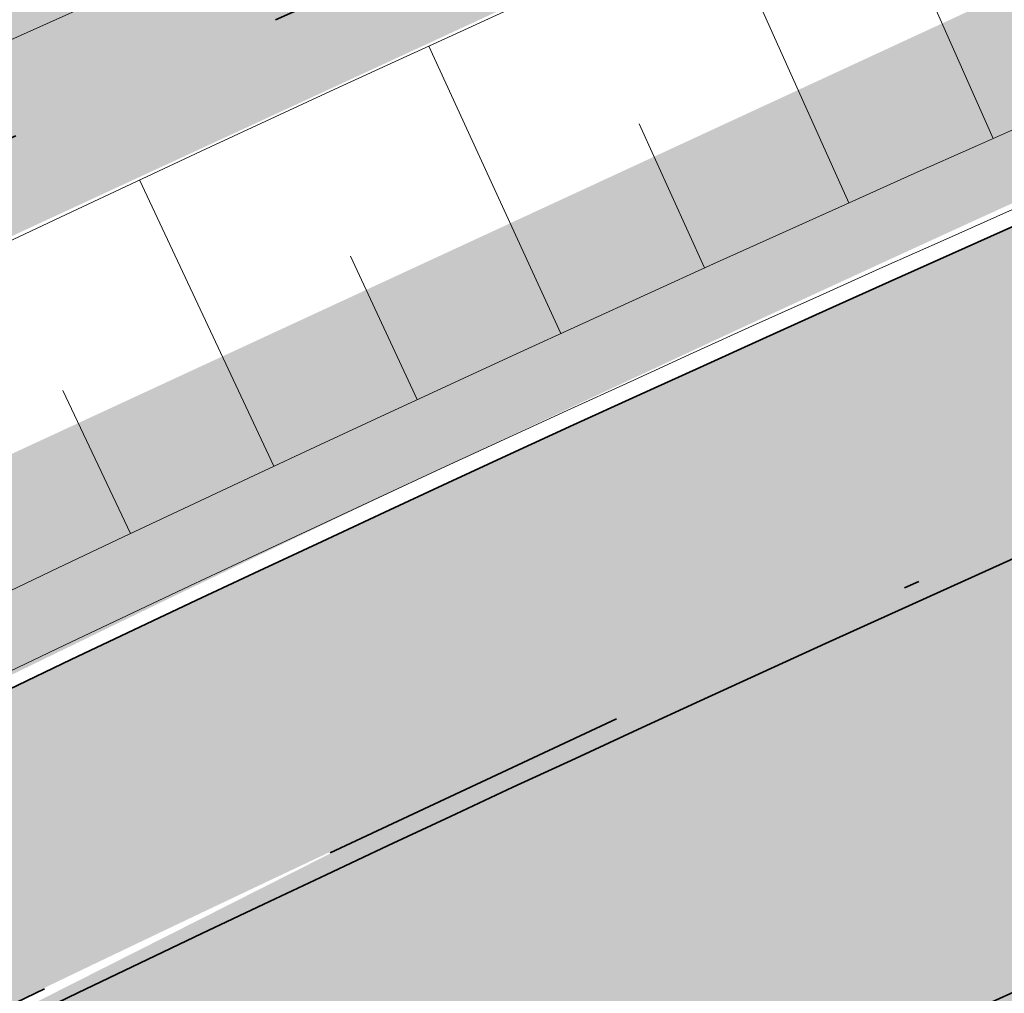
# Model space of a CAD drawing. Header units: metres. Extents: x 195696 to 514079, y 327475 to 328989.
# Tile 59 of 256: x 195942.83 to 195949.05, y 327643.59 to 327649.75. Entities that reach past the tile are written whole.
import ezdxf

# ---------------------------------------------------------------- set-up
doc = ezdxf.new("R2010")
doc.units = ezdxf.units.M
doc.linetypes.add('RI-GWA-SO', pattern=[18.450000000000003, 6, -1.8, 1.75, -1.8, 1.75, -1.8, 1.75, -1.8])
doc.linetypes.add('VH-RIJWIELPADBAND', pattern=[20, 8, -2, 2, -2, 0, -2, 2, -2])
for name, color, linetype, lineweight in [('N-WE-GR-GRAS-A-250', 62, 'Continuous', 18), ('N-WE-GW-ONTGRAVINGSVAK-vak 4-A-250', 12, 'Continuous', 18), ('N-WE-GW-TALUD-G', 6, 'Continuous', 18), ('N-WE-GW-TALUDARCERING-S', 6, 'Continuous', 25), ('N-WE-GW-TALUDARCERING_KORT-G', 6, 'Continuous', 18), ('N-WE-GW-TALUDARCERING_LANG-G', 6, 'Continuous', 18), ('N-WE-RI-GWA_TRANSPORTLEIDING-G', 30, 'RI-GWA-SO', 35), ('N-WE-VH-GESLOTENVERHARDING-A-200', 252, 'Continuous', 18), ('N-WE-VH-HERSTRATEN-A-200', 252, 'Continuous', 18), ('N-WE-VH-KANTOPSLUITING_OPSLUITBAND_100X200-G', 5, 'Continuous', 13), ('N-WE-VH-KANTOPSLUITING_RIJWIELPADBAND_40 120_250-G', 1, 'VH-RIJWIELPADBAND', 35), ('N-WE-VH-KANTOPSLUITING_VOORKANTBAND-G', 2, 'Continuous', 35), ('N-WE-VH-OPENVERHARDING_BETONSTRAATSTEEN_ROOD-A', 13, 'Continuous', 18), ('N-WE-VH-TEGEL-A', 252, 'Continuous', 18), ('X-XX-AL-T25', 7, 'Continuous', 25)]:
    doc.layers.add(name, color=color, linetype=linetype, lineweight=lineweight)
doc.styles.add('NLCS-ISO-M250-T25', font='NLCS-ISO.ttf', dxfattribs={"height": 0.625})
pattern_1 = [(0, (0, 0), (0.5, 0.5), [0.125, -0.375]), (0, (0.275, 0.3), (0.5, 0.5), [0.125, -0.375]), (90, (0.05, 0.175), (-0.5, 0.5), [0.125, -0.375]), (90, (0.25, 0.35), (-0.5, 0.5), [0.125, -0.375]), (45, (0.1, 0.35), (0, 0.5000000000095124), [0.125, -0.582106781]), (135, (0.275, 0), (-0.5000000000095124, 0), [0.125, -0.582106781]), (26.56505119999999, (0.125, 0.15), (0.5000000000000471, 2.000322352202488e-10), [0.125, -0.9930339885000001]), (26.56505119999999, (0.35, 0.4), (0.5000000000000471, 2.000322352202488e-10), [0.125, -0.9930339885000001]), (63.43494882, (0.35, 0), (2.54993137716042e-11, 0.500000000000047), [0.125, -0.9930339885]), (63.43494882, (0.125, 0.225), (2.54993137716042e-11, 0.500000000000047), [0.125, -0.9930339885]), (63.43494882, (0.3, 0.1), (2.54993137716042e-11, 0.500000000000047), [0.125, -0.9930339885]), (116.5650512, (0, 0.275), (-2.000324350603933e-10, 0.500000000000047), [0.125, -0.9930339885]), (153.43494882, (0.1, 0.07500000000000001), (-0.500000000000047, 2.549949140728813e-11), [0.125, -0.9930339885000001])]

# ---------------------------------------------------------------- blocks, each defined once
blk = doc.blocks.new('*U161')
at = {"layer": 'N-WE-GW-TALUDARCERING_KORT-G'}
for p, q in [((195948.9834438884, 327649.0006631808), (195948.5775804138, 327649.9145968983)), ((195947.1587786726, 327648.1817759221), (195946.745759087, 327649.0924980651)), ((195945.3405926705, 327647.3486017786), (195944.9204423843, 327648.2560563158)), ((195943.5289977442, 327646.5011920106), (195943.101742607, 327647.4053231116))]:
    blk.add_line(p, q, dxfattribs=at)
at = {"layer": 'N-WE-GW-TALUDARCERING_LANG-G'}
for p, q in [((195948.0703083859, 327648.5930085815), (195947.2514190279, 327650.4176784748)), ((195946.248868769, 327647.7669715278), (195945.4156924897, 327649.5851621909)), ((195944.4339643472, 327646.9266731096), (195943.5865524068, 327648.73827268))]:
    blk.add_line(p, q, dxfattribs=at)

msp = doc.modelspace()

# ---------------------------------------------------------------- hatches: boundary and pattern name
at = {"layer": 'N-WE-GR-GRAS-A-250', "lineweight": 0}
h = msp.add_hatch(dxfattribs=at)
h.set_pattern_fill('AGR-GRAS_02-SO', color=256, scale=0.05, pattern_type=2)
h.set_pattern_definition(pattern_1)
edge = h.paths.add_edge_path(flags=17)
edge.add_arc((195894.559118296, 327628.0008672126), 2.00000000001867, 141.4672806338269, 205.6254233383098)
edge.add_line((195892.7558368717, 327627.1358954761), (195893.6442734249, 327625.2836949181))
edge.add_line((195893.6442734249, 327625.2836949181), (195903.1995377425, 327629.2377206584))
edge.add_line((195903.1995377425, 327629.2377206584), (195901.9728150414, 327631.3262218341))
edge.add_line((195901.9728150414, 327631.3262218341), (195892.9946132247, 327629.2467901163))
edge = h.paths.add_edge_path()
edge.add_arc((195894.559118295, 327628.0008672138), 1.999999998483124, 114.1582394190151, 205.6254233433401)
edge.add_line((195892.7558368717, 327627.1358954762), (195893.6442734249, 327625.283694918))
edge.add_line((195893.6442734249, 327625.283694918), (195888.7015997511, 327623.1984623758))
edge.add_line((195888.7015997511, 327623.1984623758), (195889.2842258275, 327621.9323330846))
edge.add_line((195889.2842258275, 327621.9323330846), (195891.6600081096, 327616.7851886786))
edge.add_arc((195897.7335764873, 327603.552450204), 14.56000001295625, 109.5185303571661, 114.65419813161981, ccw=False)
edge.add_arc((195898.4012773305, 327603.225723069), 15.10000000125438, 98.33438612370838, 111.4926544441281, ccw=False)
edge.add_line((195896.2125317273, 327618.1662515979), (195896.9700282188, 327618.3502061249))
edge.add_arc((195895.0962950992, 327626.0659513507), 7.940000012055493, 283.6497829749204, 306.4932178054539)
edge.add_line((195899.8184324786, 327619.6827688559), (195901.0766474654, 327620.613568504))
edge.add_arc((196065.2309153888, 327394.0238279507), 279.802670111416, 123.9376761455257, 125.92167150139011, ccw=False)
edge.add_arc((196052.4705127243, 327415.9658439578), 254.4799999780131, 116.04817992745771, 124.3121944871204, ccw=False)
edge.add_arc((196065.230915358, 327394.0238282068), 279.8026698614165, 114.4387036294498, 116.42269830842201, ccw=False)
edge.add_line((195949.4710925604, 327648.7574095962), (195977.2456928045, 327661.0463759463))
edge.add_line((195977.2456928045, 327661.0463759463), (195976.1714002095, 327663.921825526))
edge.add_line((195976.1714002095, 327663.921825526), (195975.1513113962, 327666.3509349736))
edge.add_line((195975.1513113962, 327666.3509349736), (195928.3581608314, 327645.3531347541))
edge.add_line((195928.3581608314, 327645.3531347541), (195893.7406020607, 327629.8257045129))
h = msp.add_hatch(dxfattribs=at)
h.set_pattern_fill('AGR-GRAS_02-SO', color=256, scale=0.05, pattern_type=2)
h.set_pattern_definition(pattern_1)
edge = h.paths.add_edge_path()
edge.add_arc((196043.198166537, 327406.4101503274), 250.2000000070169, 119.0445295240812, 125.0100958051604)
edge.add_arc((196048.5765314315, 327398.7319291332), 259.5745341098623, 125.0100958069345, 125.4128280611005)
edge.add_line((195898.1625222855, 327610.2846757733), (195897.9779617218, 327610.5432479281))
edge.add_arc((195896.3602316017, 327616.1046272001), 5.791890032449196, 232.0050728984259, 286.2190000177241, ccw=False)
edge.add_arc((195892.9791202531, 327611.7771308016), 0.3001568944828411, 121.9578263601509, 232.1130221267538, ccw=False)
edge.add_arc((195864.8525568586, 327667.5920542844), 62.20236465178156, 296.7195791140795, 297.6407080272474)
edge.add_arc((195887.4424593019, 327609.3265491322), 7.019852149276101, 26.77204193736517, 27.58824522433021)
edge.add_arc((195897.7378259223, 327603.5379229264), 9.915119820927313, 103.65383488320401, 114.25858670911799, ccw=False)
edge.add_line((195895.397309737, 327613.1728378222), (195898.0697254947, 327613.8218216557))
edge.add_arc((195895.0962951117, 327626.0659513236), 12.59999998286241, 283.6497829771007, 306.4932178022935)
edge.add_line((195902.5898632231, 327615.9364677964), (195903.8480782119, 327616.867267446))
edge.add_arc((196052.470512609, 327415.965843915), 249.8999999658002, 120.18018763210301, 126.4932178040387, ccw=False)
edge.add_arc((196052.470512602, 327415.9658439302), 249.8999999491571, 113.8671573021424, 120.1801876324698, ccw=False)
edge.add_line((195951.3566099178, 327644.4959046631), (195978.0309411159, 327656.2980532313))
edge.add_line((195978.0309411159, 327656.2980532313), (195978.0714028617, 327656.2066046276))
edge.add_line((195978.0714028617, 327656.2066046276), (195978.9858888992, 327656.6112220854))
edge.add_line((195978.9858888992, 327656.6112220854), (195980.4815068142, 327653.2309386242))
edge.add_line((195980.4815068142, 327653.2309386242), (195980.204127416, 327653.1082111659))
edge.add_line((195980.204127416, 327653.1082111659), (195980.3317623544, 327652.8280505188))
edge.add_line((195980.3317623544, 327652.8280505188), (195938.8944765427, 327633.8321814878))
edge.add_arc((196043.19817787, 327406.4101268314), 250.2000260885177, 114.637844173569, 119.0445291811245)
at = {"layer": 'N-WE-GW-ONTGRAVINGSVAK-vak 4-A-250', "lineweight": 0, "transparency": 33554495}
msp.add_hatch(color=256, dxfattribs=at).paths.add_polyline_path([(195937.6259395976, 327640.8545044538), (195939.3425620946, 327637.650292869), (195944.9678882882, 327640.5577758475), (195952.3977674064, 327644.0796147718), (195957.711, 327646.518), (195961.8195, 327648.4035), (195968.5755928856, 327651.6944993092), (195976.574, 327655.189), (195984.1989842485, 327658.6076871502), (195982.922, 327660.814), (195978.061, 327658.966), (195960.594456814, 327651.9741992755), (195949.11, 327646.66)])
at = {"layer": 'N-WE-VH-GESLOTENVERHARDING-A-200', "lineweight": 0}
h = msp.add_hatch(dxfattribs=at)
h.set_pattern_fill('AVH-GESLOTEN-SOD', color=256, scale=0.1, angle=28, pattern_type=2)
h.set_pattern_definition([(87.99999999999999, (0, 0), (-0.1998781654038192, 0.006979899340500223), []), (148, (0, 0), (-0.1059838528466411, -0.1696096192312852), [])])
edge = h.paths.add_edge_path()
edge.add_arc((196043.1978634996, 327406.4100113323), 243.7000000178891, 114.6377677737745, 117.7694669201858)
edge.add_arc((195952.9500934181, 327577.8014638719), 49.99999999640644, 117.769466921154, 133.471123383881)
edge.add_arc((195884.1512031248, 327650.3735845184), 50.00000000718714, 306.4912656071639, 313.4711229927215, ccw=False)
edge.add_line((195913.8862149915, 327610.1762080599), (195909.2428863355, 327617.4930319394))
edge.add_arc((196043.1953181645, 327406.4153922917), 249.9940478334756, 114.63775157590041, 122.39970749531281, ccw=False)
edge.add_line((195938.9778525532, 327633.6503891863), (196015.1880523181, 327668.6029268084))
edge.add_arc((195990.1752496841, 327723.1406174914), 60.00000000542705, 294.6377677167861, 307.6954955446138)
edge.add_line((196026.8631397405, 327675.6643210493), (196030.3420670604, 327668.7281570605))
edge.add_line((196030.3420670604, 327668.7281570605), (196027.0168718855, 327667.1070542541))
edge.add_line((196027.0168718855, 327667.1070542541), (196016.1131317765, 327662.0962125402))
edge.add_line((196016.1131317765, 327662.0962125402), (195941.6041967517, 327627.9239316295))
at = {"layer": 'N-WE-VH-HERSTRATEN-A-200', "lineweight": 0}
h = msp.add_hatch(dxfattribs=at)
h.set_pattern_fill('AVH-HERSTRATEN-SOD', color=256, scale=0.2, angle=26.57, pattern_type=2)
h.set_pattern_definition([(86.57000000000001, (195915.4831970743, 327624.8546070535), (-0.1996417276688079, 0.01196580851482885), [])])
edge = h.paths.add_edge_path()
edge.add_line((195975.5447569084, 327665.4196369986), (195979.9144058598, 327667.349492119))
edge.add_line((195979.9144058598, 327667.349492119), (195979.877, 327667.411))
edge.add_arc((195979.9212362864, 327667.8722738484), 0.4633901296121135, 204.9231770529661, 264.5220715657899, ccw=False)
edge.add_line((195979.501, 327667.677), (195976.296, 327674.723))
edge.add_line((195976.296, 327674.723), (195976.295, 327674.763))
edge.add_line((195976.295, 327674.763), (195975.4843143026, 327678.5424044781))
edge.add_line((195975.4843143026, 327678.5424044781), (195972.73, 327677.2939999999))
edge.add_line((195972.73, 327677.2939999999), (195926.405, 327656.297))
edge.add_line((195926.405, 327656.297), (195882.549, 327636.431))
edge.add_line((195882.549, 327636.431), (195884.689, 327631.956))
edge.add_line((195884.689, 327631.956), (195886.282, 327632.689))
edge.add_arc((195886.448, 327631.8359999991), 0.8690023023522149, 78.98747017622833, 101.01252982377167, ccw=False)
edge.add_line((195886.614, 327632.689), (195894.031, 327636.115))
edge.add_line((195894.031, 327636.115), (195894.05, 327636.124))
edge.add_line((195894.05, 327636.124), (195899.109, 327638.431))
edge.add_line((195899.109, 327638.431), (195910.294, 327643.542))
edge.add_line((195910.294, 327643.542), (195916.7165272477, 327646.435513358))
edge.add_arc((195917.1586417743, 327645.5148926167), 1.021277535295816, 91.04590013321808, 115.65195938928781, ccw=False)
edge.add_line((195917.14, 327646.536), (195927.892, 327651.503))
edge.add_line((195927.892, 327651.503), (195934.305, 327654.398))
edge.add_line((195934.305, 327654.398), (195934.416, 327654.448))
edge.add_line((195934.416, 327654.448), (195945.396, 327659.423))
edge.add_line((195945.396, 327659.423), (195951.838, 327662.336))
edge.add_arc((195952.2643381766, 327661.4622356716), 0.9722285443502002, 93.14492670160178, 116.00926088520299, ccw=False)
edge.add_line((195952.211, 327662.433), (195962.962, 327667.401))
edge.add_line((195962.962, 327667.401), (195968.097, 327669.671))
edge.add_arc((195969.9610096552, 327664.9667886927), 5.060052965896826, 46.282945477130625, 111.6155881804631, ccw=False)
edge.add_arc((195969.9542878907, 327664.6963484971), 5.263311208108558, 43.64465055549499, 48.265031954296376, ccw=False)
edge.add_arc((195970.1787225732, 327664.9496708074), 4.926145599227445, 33.08821904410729, 43.3141953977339, ccw=False)
edge.add_arc((195958.8602193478, 327657.5624091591), 18.44206666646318, 25.217092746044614, 33.11981405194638, ccw=False)
at = {"layer": 'N-WE-VH-OPENVERHARDING_BETONSTRAATSTEEN_ROOD-A', "lineweight": 0}
h = msp.add_hatch(dxfattribs=at)
h.set_pattern_fill('AVH-BSS_KEIFORMAAT_KEPER', color=256, scale=2, angle=26.56885433, pattern_type=2)
h.set_pattern_definition([(26.56885433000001, (195915.4831970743, 327624.8546070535), (0.09389615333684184, 0.2817507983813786), [0.63, -0.21]), (296.56885433, (195915.2953424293, 327625.2302540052), (0.09389615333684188, 0.2817507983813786), [0.63, -0.21])])
h.paths.add_polyline_path([(195983.8047951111, 327658.9620656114), (195982.7932514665, 327661.2482807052), (195978.0763189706, 327659.1612578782), (195950.3046045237, 327646.8735683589, 0.0551473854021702), (195902.301786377, 327618.9574783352), (195901.6726788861, 327618.4920785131), (195903.1594979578, 327616.4822603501), (195903.7886054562, 327616.9476601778, -0.05514738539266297), (195951.3161481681, 327644.587353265), (195979.0878626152, 327656.8750427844)])
h = msp.add_hatch(dxfattribs=at)
h.set_pattern_fill('AVH-BSS_KEIFORMAAT_KEPER', color=256, scale=2, angle=28.07844222, pattern_type=2)
h.set_pattern_definition([(28.07844222, (195918.8939923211, 327606.9957725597), (0.08644105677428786, 0.2841266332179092), [0.6299999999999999, -0.21]), (298.07844222, (195918.6963067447, 327607.3663402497), (0.08644105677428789, 0.2841266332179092), [0.63, -0.21])])
edge = h.paths.add_edge_path()
edge.add_line((195985.685783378, 327642.6269786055), (195984.6570284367, 327644.9067882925))
edge.add_line((195984.6570284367, 327644.9067882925), (195960.9, 327633.298))
edge.add_arc((196102.5055242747, 327329.431624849), 335.2415523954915, 114.9861068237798, 120.5382059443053)
edge.add_arc((196088.3640664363, 327350.1086381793), 310.2516950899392, 120.2291231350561, 123.4130898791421)
edge.add_line((195917.5173136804, 327609.0825777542), (195918.8939923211, 327606.9957725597))
edge.add_arc((196088.3640664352, 327350.1086381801), 307.7516950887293, 120.2278679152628, 123.4130898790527, ccw=False)
edge.add_arc((196102.5055242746, 327329.4316248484), 332.7415523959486, 114.98214642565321, 120.53936724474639, ccw=False)
edge.add_line((195961.9768437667, 327631.0416887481), (195985.685783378, 327642.6269786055))
at = {"layer": 'N-WE-VH-TEGEL-A', "lineweight": 0}
h = msp.add_hatch(dxfattribs=at)
h.set_pattern_fill('AVH-TEGEL_300X300_HALFST', color=256, angle=28.1124465, pattern_type=2)
h.set_pattern_definition([(28.1124465, (195900.9246258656, 327618.1874641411), (0.1939268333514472, 0.2736647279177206), [0.3, -0.3]), (118.1124465, (195900.9246258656, 327618.1874641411), (-0.264607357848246, -0.1413610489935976), [])])
edge = h.paths.add_edge_path()
edge.add_line((195931.2642428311, 327639.6588848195), (195916.0749299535, 327630.7349790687))
edge.add_arc((196052.4705126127, 327415.9658439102), 254.4199999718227, 122.4188137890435, 126.4932178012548)
edge.add_line((195901.1599093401, 327620.5010186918), (195899.9016943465, 327619.5702190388))
edge.add_line((195899.9016943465, 327619.5702190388), (195900.9722040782, 327618.1231499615))
edge.add_line((195900.9722040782, 327618.1231499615), (195902.1828408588, 327619.1182637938))
edge.add_arc((195796.015921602, 327894.0889229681), 294.7546066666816, 291.1117103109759, 291.1705718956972)
edge.add_arc((196052.4705126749, 327415.965843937), 252.619999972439, 113.8671573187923, 126.42698933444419, ccw=False)
edge.add_line((195950.2560504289, 327646.9833066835), (195977.9180265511, 327659.2224421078))
edge.add_line((195977.9180265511, 327659.2224421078), (195977.1897151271, 327660.8685169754))
edge.add_line((195977.1897151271, 327660.8685169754), (195949.5277390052, 327648.6293815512))
edge.add_arc((196052.4705126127, 327415.9658439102), 254.4199999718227, 113.8671573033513, 118.4506921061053)

# ---------------------------------------------------------------- linework, layer by layer
at = {"layer": 'N-WE-VH-KANTOPSLUITING_RIJWIELPADBAND_40 120_250-G', "flags": 128}
msp.add_lwpolyline([(195977.1330686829, 327660.9965450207), (195977.9180265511, 327659.2224421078), (195950.2560504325, 327646.9833066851, 0.0551473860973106), (195902.2304185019, 327619.053949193), (195900.9884458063, 327618.1351652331, -0.1255262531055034), (195896.4203449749, 327616.2724631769, 0.1166975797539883), (195890.7867330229, 327614.0888275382), (195887.5651578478, 327621.1438454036)], format="xyb", dxfattribs=at)
at = {"layer": 'N-WE-VH-KANTOPSLUITING_VOORKANTBAND-G', "flags": 128}
for points in [[(195977.2428070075, 327661.0450991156), (195978.0763189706, 327659.1612578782), (195950.3046045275, 327646.8735683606, 0.05514738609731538), (195902.3017858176, 327618.9574779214), (195901.0598131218, 327618.0386939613, -0.125526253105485), (195896.4367852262, 327616.153594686, 0.1194867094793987), (195890.7372641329, 327613.9082676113), (195887.456, 327621.094)], [(195884.6972281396, 327631.7407348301), (195887.2331336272, 327626.041972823), (195889.1571131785, 327621.8736613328), (195891.5917254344, 327616.5990614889), (195892.0123889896, 327616.7970939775, -0.0744647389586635), (195896.2684093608, 327618.0733112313, 0.1241957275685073), (195899.8887009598, 327619.5606068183), (195901.159908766, 327620.5010182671, -0.05514738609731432), (195949.5277390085, 327648.6293815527), (195977.1897151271, 327660.8685169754)], [(195977.9904793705, 327656.3895018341), (195951.316148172, 327644.5873532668, 0.05514738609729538), (195903.7886048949, 327616.9476597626), (195902.6115991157, 327616.076936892, -0.1000046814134), (195897.9479649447, 327613.8951591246), (195895.3737110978, 327613.2700134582, 0.04650292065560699), (195893.6184655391, 327612.6664977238, 0.04650292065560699)]]:
    msp.add_lwpolyline(points, format="xyb", dxfattribs=at)

# ---------------------------------------------------------------- next in the draw order: texts
at = {"layer": 'X-XX-AL-T25', "ltscale": 5, "insert": (195918.334879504, 327636.2753413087), "char_height": 0.625, "attachment_point": 5, "rotation": 24.839305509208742, "style": 'NLCS-ISO-M250-T25', "bg_fill": 2}
msp.add_mtext_dynamic_manual_height_columns('wadibodem peil 85.80+ ', width=66.4609839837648, gutter_width=12.5, heights=[0], dxfattribs=at)

# ---------------------------------------------------------------- next in the draw order: linework, layer by layer
at = {"layer": 'N-WE-GW-TALUD-G', "flags": 128}
for points in [[(195975.2043032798, 327660.6024305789), (195949.3011532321, 327649.1414937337, 0.05736065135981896), (195899.0237673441, 327619.6049775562, -0.4736240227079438), (195896.0168876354, 327620.3373007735), (195892.7558368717, 327627.1358954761, -0.421733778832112), (195893.7406020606, 327629.8257045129), (195973.1002768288, 327665.4218544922, -0.4241303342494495), (195975.7702024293, 327664.3535113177), (195976.2464777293, 327663.1878967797, -0.4058443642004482)], [(195973.5102127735, 327662.0398952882, 1.000000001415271), (195973.0033041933, 327663.18557205, 0.008579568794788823), (195972.9750591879, 327663.1737128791), (195901.9728150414, 327631.3262218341), (195903.1995377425, 327629.2377206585), (195896.9506223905, 327624.9797620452, 0.3706814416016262), (195896.6120778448, 327623.7208848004), (195897.2932982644, 327622.3006856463, 0.4721766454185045), (195898.7929526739, 327621.9316856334, -0.05617398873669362), (195948.4919183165, 327650.9704658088)]]:
    msp.add_lwpolyline(points, format="xyb", close=True, dxfattribs=at)
at = {"layer": 'N-WE-RI-GWA_TRANSPORTLEIDING-G', "flags": 128}
msp.add_lwpolyline([(195973.2568639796, 327662.610819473), (195934.997, 327645.534)], dxfattribs=at)
at = {"layer": 'N-WE-VH-KANTOPSLUITING_OPSLUITBAND_100X200-G', "flags": 128}
for points in [[(195884.7885907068, 327631.7813904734), (195887.3242165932, 327626.0832567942), (195889.2479079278, 327621.915569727), (195891.6402942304, 327616.7324526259), (195891.9697964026, 327616.8875697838, -0.07446473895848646), (195896.2541902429, 327618.1722951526, 0.1241957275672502), (195899.8292281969, 327619.6409995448), (195901.1004360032, 327620.5814109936, -0.05514738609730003), (195949.4872772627, 327648.7208301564), (195977.1492533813, 327660.9599655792)], [(195893.6642037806, 327612.5774269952, -0.04637556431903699), (195895.3973097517, 327613.1728378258), (195898.0697254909, 327613.8218216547, 0.0999194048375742), (195902.5864417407, 327615.9339375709, 8.443290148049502e-05), (195902.5899989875, 327615.9365682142), (195903.848077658, 327616.8672670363, -0.0551473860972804), (195951.3566099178, 327644.4959046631), (195978.0309411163, 327656.2980532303, 0.04637556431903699)]]:
    msp.add_lwpolyline(points, format="xyb", dxfattribs=at)

# ---------------------------------------------------------------- next in the draw order: block references
at = {"layer": 'N-WE-GW-TALUDARCERING-S'}
msp.add_blockref('*U161', (0, 0), dxfattribs=at)

doc.saveas('drawing.dxf')
